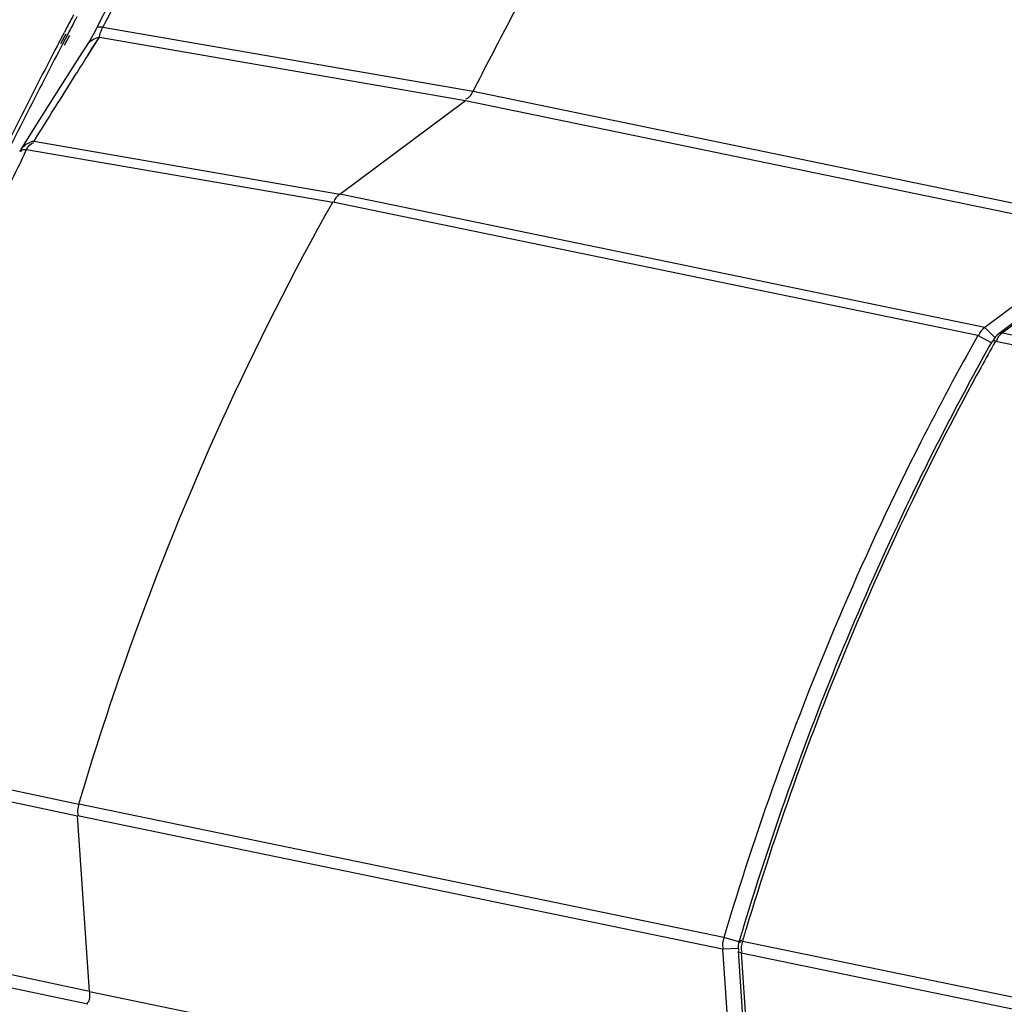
# Model space of a CAD drawing. Header units: millimetres. Extents: x 0 to 420, y -341 to 792.
# Tile 102 of 256: x 167.29 to 173.88, y 100.36 to 106.95. Entities that reach past the tile are written whole.
import ezdxf

# ---------------------------------------------------------------- set-up
doc = ezdxf.new("R2010")
doc.units = ezdxf.units.MM
doc.header["$LTSCALE"] = 23.1
doc.layers.get('0').update_dxf_attribs({"linetype": 'CONTINUOUS'})

msp = doc.modelspace()

# ---------------------------------------------------------------- linework, layer by layer
at = {"color": 7, "linetype": 'Continuous'}
for p, q in [((167.8077, 106.8969), (167.8078, 106.897)), ((167.8492, 106.9017), (170.3263, 106.4726)), ((167.5566, 106.7999), (167.5915, 106.8664)), ((167.568, 106.7909), (167.6033, 106.857)), ((167.6143, 106.8542), (167.5795, 106.7877)), ((167.6261, 106.8448), (167.5909, 106.7787)), ((167.7481, 106.7118), (167.8271, 106.8344)), ((167.7787, 106.7594), (167.8271, 106.8344)), ((167.8271, 106.8344), (170.2751, 106.4103)), ((167.7432, 106.7824), (167.709, 106.7295)), ((167.7481, 106.7118), (167.7787, 106.7594)), ((170.3263, 106.4726), (174.6426, 105.5793)), ((169.4347, 105.784), (170.2751, 106.4103)), ((170.2751, 106.4103), (174.5915, 105.5171)), ((167.3245, 106.052), (167.339, 106.0817)), ((167.3245, 106.0522), (167.339, 106.0817)), ((167.339, 106.0817), (169.3873, 105.7289)), ((167.3864, 106.1369), (169.4347, 105.784)), ((173.7509, 104.8908), (169.4347, 105.784)), ((173.7037, 104.8357), (169.3873, 105.7289)), ((174.5915, 105.5171), (173.7509, 104.8908)), ((174.6872, 105.4771), (173.8464, 104.8505)), ((174.7105, 105.4808), (173.8697, 104.8542)), ((173.822, 104.8188), (173.7509, 104.8908)), ((173.7949, 104.7878), (173.7037, 104.8357)), ((173.8697, 104.8542), (178.186, 103.961)), ((173.8224, 104.7991), (178.1387, 103.9058)), ((165.6734, 102.1301), (167.6884, 101.6984)), ((165.6645, 102.0519), (167.6796, 101.6203)), ((172.0047, 100.8051), (167.6884, 101.6984)), ((167.7604, 100.4445), (167.6796, 101.6203)), ((171.9959, 100.7271), (167.6796, 101.6203)), ((167.7604, 100.4445), (165.3497, 100.9572)), ((167.7491, 100.3585), (165.3098, 100.8773)), ((172.1198, 100.7715), (172.0047, 100.8051)), ((172.129, 100.7818), (176.4454, 99.8887)), ((172.0995, 100.7318), (171.9959, 100.7271)), ((171.9959, 100.7271), (172.0767, 99.5512)), ((172.1003, 100.7147), (172.1811, 99.5383)), ((172.1202, 100.7038), (172.2011, 99.5274)), ((172.1202, 100.7038), (176.4365, 99.8105)), ((167.7604, 100.4445), (172.0767, 99.5512))]:
    msp.add_line(p, q, dxfattribs=at)
for points in [[(167.8078, 106.897), (167.7881, 106.8594), (167.7704, 106.8276), (167.7548, 106.8009), (167.7432, 106.7824)], [(167.709, 106.7295), (167.6144, 106.5821), (167.5201, 106.4335), (167.4259, 106.2837), (167.332, 106.1328), (167.3005, 106.0817)]]:
    msp.add_lwpolyline(points, dxfattribs=at)
for centre, radius, start, end in [((208.857, 86.7597), 43.2807, 151.42128, 152.20629), ((206.5155, 87.1552), 43.4167, 152.59492, 152.94702), ((206.4564, 87.1594), 43.3969, 152.71262, 152.94698), ((204.1996, 87.6419), 41.3489, 152.11163, 152.29414), ((204.2507, 87.6296), 41.374, 152.12982, 152.31222), ((209.0857, 86.6391), 43.5391, 152.20616, 152.90087), ((204.3719, 87.552), 41.5434, 152.39835, 153.05855), ((204.4228, 87.5398), 41.5681, 152.4163, 153.07612), ((198.9372, 86.6927), 37.0611, 147.30512, 147.52454), ((199.1495, 86.5578), 37.3127, 147.52477, 147.94298), ((204.5354, 87.4687), 41.7268, 153.05834, 153.43658), ((204.586, 87.4567), 41.7513, 153.07591, 153.45399), ((199.4416, 86.3748), 37.6573, 147.94298, 148.34614), ((167.4114, 105.9932), 0.1459, 99.87301, 108.64414), ((198.0764, 90.9292), 34.2693, 153.81329, 154.26481), ((190.2509, 95.5509), 18.8715, 150.66441, 154.26496), ((190.0184, 95.6929), 18.5805, 150.6532, 151.28102), ((190.3491, 95.5145), 18.9562, 151.28837, 154.29518), ((190.9574, 95.2154), 19.6535, 154.27827, 160.31137), ((191.004, 95.2057), 19.6803, 154.31193, 160.33032), ((191.4122, 95.0386), 20.2461, 160.27404, 163.45211), ((191.4575, 95.0301), 20.1868, 160.29442, 163.18195), ((191.5047, 95.0204), 20.2141, 160.31338, 163.1949), ((191.5442, 95.003), 20.2776, 163.1795, 163.43627), ((191.5908, 94.9934), 20.3043, 163.19246, 163.43627)]:
    msp.add_arc(centre, radius, start, end, dxfattribs=at)
for points, knots in [([(173.7169, 118.8054), (170.9417, 116.9754), (165.8876, 112.0394), (162.5614, 105.8656), (161.2846, 102.511)], [0, 0, 0, 0, 0.480833, 1, 1, 1, 1]), ([(161.8081, 102.3411), (163.0475, 105.6585), (166.2614, 111.7914), (171.1097, 116.7942), (173.7848, 118.7151)], [0, 0, 0, 0, 0.518153, 1, 1, 1, 1]), ([(173.8567, 118.6121), (171.517, 116.9276), (167.2129, 112.6626), (164.1541, 107.464), (162.8979, 104.646)], [0, 0, 0, 0, 0.483053, 1, 1, 1, 1]), ([(167.8078, 106.897), (167.8095, 106.9004), (167.8204, 106.9051), (167.8304, 106.9042), (167.8369, 106.9036)], [0, 0, 0, 0, 0.372215, 1, 1, 1, 1]), ([(167.8271, 106.8344), (167.8274, 106.8385), (167.8305, 106.862), (167.8401, 106.8843), (167.8492, 106.9017)], [0, 0, 0, 0, 0.172164, 1, 1, 1, 1]), ([(167.8369, 106.9036), (167.8388, 106.9034), (167.843, 106.9028), (167.847, 106.9021), (167.8492, 106.9017)], [0, 0, 0, 0, 0.480386, 1, 1, 1, 1]), ([(167.303, 106.081), (167.3024, 106.0789), (167.3016, 106.0744), (167.3013, 106.0699), (167.3013, 106.0676)], [0, 0, 0, 0, 0.487746, 1, 1, 1, 1]), ([(167.3258, 106.0819), (167.3279, 106.082), (167.3323, 106.082), (167.3367, 106.0818), (167.339, 106.0817)], [0, 0, 0, 0, 0.483298, 1, 1, 1, 1]), ([(167.6884, 101.6984), (167.7935, 102.0522), (168.2472, 103.4397), (168.8526, 104.7784), (169.3873, 105.7289)], [0, 0, 0, 0, 0.252843, 1, 1, 1, 1]), ([(173.7037, 104.8357), (173.5719, 104.6015), (173.0599, 103.6433), (172.6302, 102.6415), (172.3542, 101.8721)], [0, 0, 0, 0, 0.24747, 1, 1, 1, 1]), ([(173.8697, 104.8542), (173.8654, 104.8551), (173.8573, 104.8557), (173.8494, 104.8527), (173.8464, 104.8505)], [0, 0, 0, 0, 0.535799, 1, 1, 1, 1]), ([(173.8224, 104.7991), (173.8174, 104.8002), (173.8099, 104.8016), (173.8009, 104.799), (173.7994, 104.7965)], [0, 0, 0, 0, 0.636417, 1, 1, 1, 1]), ([(172.129, 100.7818), (172.124, 100.7829), (172.1188, 100.7829), (172.1086, 100.7857), (172.108, 100.7838)], [0, 0, 0, 0, 0.725682, 1, 1, 1, 1]), ([(172.1202, 100.7038), (172.1152, 100.7049), (172.108, 100.7064), (172.1005, 100.712), (172.1003, 100.7147)], [0, 0, 0, 0, 0.650508, 1, 1, 1, 1])]:
    msp.add_open_spline(points, degree=3, knots=knots, dxfattribs=at)
for points in [[(167.7432, 106.7824), (167.7611, 106.81), (167.7946, 106.8291), (167.8271, 106.8344)], [(170.3256, 106.4727), (170.3146, 106.4509), (170.2992, 106.4219), (170.2749, 106.4198)], [(167.2927, 106.0676), (167.298, 106.0783), (167.3138, 106.0814), (167.3258, 106.0819)], [(167.3005, 106.0817), (167.3147, 106.1048), (167.3391, 106.1227), (167.3648, 106.1314)], [(167.339, 106.0817), (167.3498, 106.1012), (167.3643, 106.1261), (167.3865, 106.1289)], [(169.4353, 105.7839), (169.4167, 105.7701), (169.3967, 105.751), (169.3938, 105.7279)], [(173.7509, 104.8908), (173.7324, 104.8769), (173.7136, 104.8577), (173.7097, 104.8349)], [(173.8464, 104.8505), (173.8282, 104.8369), (173.8086, 104.8183), (173.806, 104.7958)], [(173.8697, 104.8542), (173.8511, 104.8404), (173.8323, 104.8211), (173.8284, 104.7983)], [(167.689, 101.6982), (167.682, 101.6748), (167.6737, 101.6465), (167.6854, 101.6249)], [(172.0047, 100.8051), (171.9977, 100.7817), (171.9904, 100.7538), (172.0012, 100.7319)], [(172.108, 100.7838), (172.1017, 100.7627), (172.0958, 100.7376), (172.1053, 100.7178)], [(172.129, 100.7818), (172.1221, 100.7584), (172.1147, 100.7306), (172.1255, 100.7086)], [(167.7598, 100.4446), (167.7617, 100.4177), (167.7624, 100.385), (167.744, 100.3653)]]:
    msp.add_open_spline(points, degree=3, dxfattribs=at)

doc.saveas('drawing.dxf')
